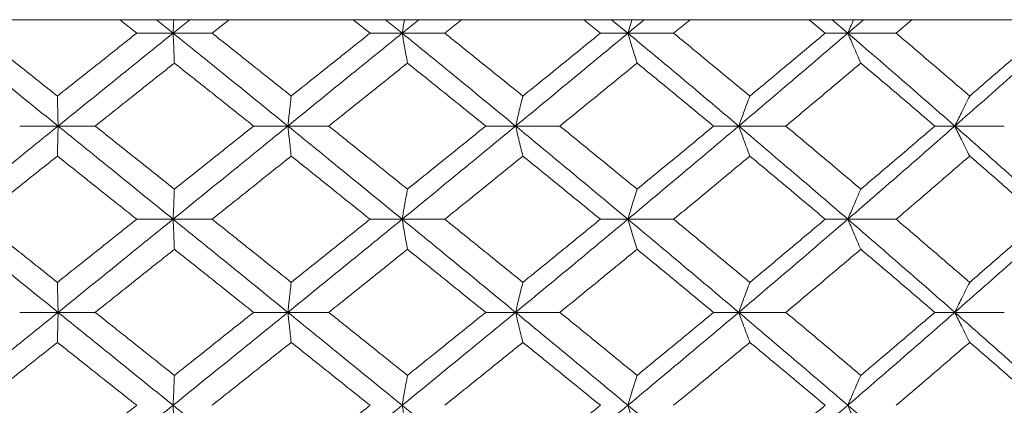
# Model space of a CAD drawing. Header units: inches. Extents: x -4.1 to 23, y -7 to 14.8.
# Tile 97 of 139: x 12.801 to 13.448, y 2.748 to 3.001. Entities that reach past the tile are written whole.
import ezdxf

# ---------------------------------------------------------------- set-up
doc = ezdxf.new("R2010")
doc.units = ezdxf.units.IN
doc.header["$MEASUREMENT"] = 0

msp = doc.modelspace()

# ---------------------------------------------------------------- linework, layer by layer
at = {"color": 7, "linetype": 'Continuous', "lineweight": 15}
for p, q in [((13.58065, 3.00138), (12.12344, 3.00138)), ((12.87794, 2.99256), (12.86678, 3.00138)), ((12.90186, 2.99256), (12.89089, 3.00138)), ((12.90186, 2.99256), (12.91282, 3.00138)), ((12.92749, 2.99256), (12.93863, 3.00138)), ((13.03122, 2.99256), (13.02013, 3.00138)), ((13.05233, 2.99256), (13.04144, 3.00138)), ((13.05233, 2.99256), (13.06318, 3.00138)), ((13.08032, 2.99256), (13.09133, 3.00138)), ((13.18254, 2.99256), (13.17164, 3.00138)), ((13.20061, 2.99256), (13.18992, 3.00138)), ((13.20061, 2.99256), (13.21122, 3.00138)), ((13.23065, 2.99256), (13.24141, 3.00138)), ((13.33024, 2.99256), (13.31965, 3.00138)), ((13.34507, 2.99256), (13.3347, 3.00138)), ((13.34507, 2.99256), (13.35533, 3.00138)), ((13.37684, 2.99256), (13.38722, 3.00138)), ((12.90186, 2.99256), (12.87794, 2.99256)), ((12.90186, 2.99256), (12.92749, 2.99256)), ((13.05233, 2.99256), (13.03122, 2.99256)), ((13.05233, 2.99256), (13.08032, 2.99256)), ((13.20061, 2.99256), (13.18254, 2.99256)), ((13.20061, 2.99256), (13.23065, 2.99256)), ((13.34507, 2.99256), (13.33024, 2.99256)), ((13.34507, 2.99256), (13.37684, 2.99256)), ((12.82632, 2.9316), (12.80109, 2.9316)), ((12.82632, 2.9316), (12.85066, 2.9316)), ((12.97727, 2.9316), (12.95472, 2.9316)), ((12.97727, 2.9316), (13.00412, 2.9316)), ((13.12685, 2.9316), (13.10723, 2.9316)), ((13.12685, 2.9316), (13.15591, 2.9316)), ((13.27342, 2.9316), (13.25695, 2.9316)), ((13.27342, 2.9316), (13.30437, 2.9316)), ((13.41537, 2.9316), (13.40222, 2.9316)), ((13.41537, 2.9316), (13.44787, 2.9316)), ((12.90186, 2.87048), (12.87794, 2.87048)), ((12.90186, 2.87048), (12.92749, 2.87048)), ((13.05233, 2.87048), (13.03122, 2.87048)), ((13.05233, 2.87048), (13.08032, 2.87048)), ((13.20061, 2.87048), (13.18254, 2.87048)), ((13.20061, 2.87048), (13.23065, 2.87048)), ((13.34507, 2.87048), (13.33024, 2.87048)), ((13.34507, 2.87048), (13.37684, 2.87048)), ((12.82632, 2.80936), (12.80109, 2.80936)), ((12.82632, 2.80936), (12.85066, 2.80936)), ((12.97727, 2.80936), (12.95472, 2.80936)), ((12.97727, 2.80936), (13.00412, 2.80936)), ((13.12685, 2.80936), (13.10723, 2.80936)), ((13.12685, 2.80936), (13.15591, 2.80936)), ((13.27342, 2.80936), (13.25695, 2.80936)), ((13.27342, 2.80936), (13.30437, 2.80936)), ((13.41537, 2.80936), (13.40222, 2.80936)), ((13.41537, 2.80936), (13.44787, 2.80936))]:
    msp.add_line(p, q, dxfattribs=at)
for points, knots in [([(12.90224, 3.00138), (12.90224, 3.00135), (12.90211, 2.99844), (12.90199, 2.99549), (12.90186, 2.99256)], [0, 0, 0, 0, 0.010766, 1, 1, 1, 1]), ([(13.05387, 3.00138), (13.05387, 3.00135), (13.05335, 2.99844), (13.05284, 2.99549), (13.05233, 2.99256)], [0, 0, 0, 0, 0.010766, 1, 1, 1, 1]), ([(13.20329, 3.00138), (13.20328, 3.00135), (13.20238, 2.99844), (13.20149, 2.99549), (13.20061, 2.99256)], [0, 0, 0, 0, 0.010766, 1, 1, 1, 1]), ([(13.34886, 3.00138), (13.34884, 3.00135), (13.34757, 2.99844), (13.34631, 2.99549), (13.34507, 2.99256)], [0, 0, 0, 0, 0.010766, 1, 1, 1, 1]), ([(12.82632, 2.9316), (12.81221, 2.943), (12.78705, 2.96334), (12.7619, 2.98364), (12.75084, 2.99256)], [0, 0, 0, 0, 0.560458, 1, 1, 1, 1]), ([(12.82587, 2.95129), (12.81615, 2.959), (12.7988, 2.97277), (12.78146, 2.98652), (12.77383, 2.99256)], [0, 0, 0, 0, 0.560339, 1, 1, 1, 1]), ([(12.82587, 2.95129), (12.83559, 2.959), (12.85294, 2.97277), (12.87031, 2.98652), (12.87794, 2.99256)], [0, 0, 0, 0, 0.560339, 1, 1, 1, 1]), ([(12.82632, 2.9316), (12.84042, 2.943), (12.86559, 2.96334), (12.89079, 2.98364), (12.90186, 2.99256)], [0, 0, 0, 0, 0.560458, 1, 1, 1, 1]), ([(12.90272, 2.97293), (12.90264, 2.97473), (12.90248, 2.97834), (12.90219, 2.98487), (12.90199, 2.98964), (12.90186, 2.99256)], [0, 0, 0, 0, 0.2791678, 0.5583356, 1, 1, 1, 1]), ([(12.97727, 2.9316), (12.9632, 2.943), (12.93811, 2.96334), (12.91293, 2.98364), (12.90186, 2.99256)], [0, 0, 0, 0, 0.560458, 1, 1, 1, 1]), ([(12.97944, 2.95129), (12.96975, 2.959), (12.95246, 2.97277), (12.93512, 2.98652), (12.92749, 2.99256)], [0, 0, 0, 0, 0.560339, 1, 1, 1, 1]), ([(12.97727, 2.9316), (12.99131, 2.943), (13.01637, 2.96334), (13.04135, 2.98364), (13.05233, 2.99256)], [0, 0, 0, 0, 0.560458, 1, 1, 1, 1]), ([(12.97944, 2.95129), (12.98912, 2.959), (13.0064, 2.97277), (13.02364, 2.98652), (13.03122, 2.99256)], [0, 0, 0, 0, 0.560339, 1, 1, 1, 1]), ([(13.0558, 2.97293), (13.05548, 2.97473), (13.05483, 2.97834), (13.05367, 2.98487), (13.05284, 2.98964), (13.05233, 2.99256)], [0, 0, 0, 0, 0.279168, 0.558336, 1, 1, 1, 1]), ([(13.12685, 2.9316), (13.11298, 2.943), (13.08823, 2.96334), (13.06329, 2.98364), (13.05233, 2.99256)], [0, 0, 0, 0, 0.560458, 1, 1, 1, 1]), ([(13.13161, 2.95129), (13.12206, 2.959), (13.10501, 2.97277), (13.08786, 2.98652), (13.08032, 2.99256)], [0, 0, 0, 0, 0.560339, 1, 1, 1, 1]), ([(13.12685, 2.9316), (13.14068, 2.943), (13.16535, 2.96334), (13.18984, 2.98364), (13.20061, 2.99256)], [0, 0, 0, 0, 0.560458, 1, 1, 1, 1]), ([(13.13161, 2.95129), (13.14114, 2.959), (13.15816, 2.97277), (13.1751, 2.98652), (13.18254, 2.99256)], [0, 0, 0, 0, 0.560339, 1, 1, 1, 1]), ([(13.20665, 2.97293), (13.20608, 2.97473), (13.20495, 2.97834), (13.20293, 2.98487), (13.20149, 2.98964), (13.20061, 2.99256)], [0, 0, 0, 0, 0.279168, 0.558336, 1, 1, 1, 1]), ([(13.27342, 2.9316), (13.25989, 2.943), (13.23577, 2.96334), (13.21134, 2.98364), (13.20061, 2.99256)], [0, 0, 0, 0, 0.560458, 1, 1, 1, 1]), ([(13.28072, 2.95129), (13.2714, 2.959), (13.25478, 2.97277), (13.23802, 2.98652), (13.23065, 2.99256)], [0, 0, 0, 0, 0.560339, 1, 1, 1, 1]), ([(13.27342, 2.9316), (13.28688, 2.943), (13.3109, 2.96334), (13.33464, 2.98364), (13.34507, 2.99256)], [0, 0, 0, 0, 0.560458, 1, 1, 1, 1]), ([(13.28072, 2.95129), (13.29, 2.959), (13.30657, 2.97277), (13.32301, 2.98652), (13.33024, 2.99256)], [0, 0, 0, 0, 0.560339, 1, 1, 1, 1]), ([(13.35361, 2.97293), (13.35281, 2.97473), (13.35121, 2.97834), (13.34836, 2.98487), (13.34632, 2.98964), (13.34507, 2.99256)], [0, 0, 0, 0, 0.279168, 0.558336, 1, 1, 1, 1]), ([(13.41537, 2.9316), (13.40234, 2.943), (13.37909, 2.96334), (13.35546, 2.98364), (13.34507, 2.99256)], [0, 0, 0, 0, 0.560458, 1, 1, 1, 1]), ([(13.42513, 2.95129), (13.41616, 2.959), (13.40015, 2.97277), (13.38396, 2.98652), (13.37684, 2.99256)], [0, 0, 0, 0, 0.560339, 1, 1, 1, 1]), ([(13.41537, 2.9316), (13.42832, 2.943), (13.45142, 2.96334), (13.47414, 2.98364), (13.48413, 2.99256)], [0, 0, 0, 0, 0.560458, 1, 1, 1, 1]), ([(13.42513, 2.95129), (13.43406, 2.959), (13.45, 2.97277), (13.46577, 2.98652), (13.4727, 2.99256)], [0, 0, 0, 0, 0.560339, 1, 1, 1, 1]), ([(12.85066, 2.9316), (12.86038, 2.93933), (12.87774, 2.95311), (12.89509, 2.96687), (12.90272, 2.97293)], [0, 0, 0, 0, 0.560274, 1, 1, 1, 1]), ([(12.95472, 2.9316), (12.94502, 2.93933), (12.92771, 2.95311), (12.91035, 2.96687), (12.90272, 2.97293)], [0, 0, 0, 0, 0.560274, 1, 1, 1, 1]), ([(13.00412, 2.9316), (13.01378, 2.93933), (13.03103, 2.95311), (13.04824, 2.96687), (13.0558, 2.97293)], [0, 0, 0, 0, 0.5602736, 1, 1, 1, 1]), ([(13.10723, 2.9316), (13.09765, 2.93933), (13.08055, 2.95311), (13.06336, 2.96687), (13.0558, 2.97293)], [0, 0, 0, 0, 0.560274, 1, 1, 1, 1]), ([(13.15591, 2.9316), (13.16541, 2.93933), (13.18237, 2.95311), (13.19923, 2.96687), (13.20665, 2.97293)], [0, 0, 0, 0, 0.560274, 1, 1, 1, 1]), ([(13.25695, 2.9316), (13.24759, 2.93933), (13.23088, 2.95311), (13.21405, 2.96687), (13.20665, 2.97293)], [0, 0, 0, 0, 0.5602736, 1, 1, 1, 1]), ([(13.30437, 2.9316), (13.3136, 2.93933), (13.33008, 2.95311), (13.34642, 2.96687), (13.35361, 2.97293)], [0, 0, 0, 0, 0.560274, 1, 1, 1, 1]), ([(13.40222, 2.9316), (13.39319, 2.93933), (13.37707, 2.95311), (13.36078, 2.96687), (13.35361, 2.97293)], [0, 0, 0, 0, 0.560274, 1, 1, 1, 1]), ([(12.82587, 2.95129), (12.82591, 2.94949), (12.826, 2.94587), (12.82614, 2.93933), (12.82625, 2.93454), (12.82632, 2.9316)], [0, 0, 0, 0, 0.27887, 0.557739, 1, 1, 1, 1]), ([(12.97944, 2.95129), (12.97923, 2.94949), (12.97883, 2.94587), (12.9781, 2.93933), (12.97759, 2.93454), (12.97727, 2.9316)], [0, 0, 0, 0, 0.27887, 0.557739, 1, 1, 1, 1]), ([(13.13161, 2.95129), (13.13116, 2.94949), (13.13027, 2.94587), (13.12868, 2.93933), (13.12754, 2.93454), (13.12685, 2.9316)], [0, 0, 0, 0, 0.27887, 0.557739, 1, 1, 1, 1]), ([(13.28072, 2.95129), (13.28003, 2.94949), (13.27866, 2.94587), (13.27623, 2.93933), (13.27448, 2.93454), (13.27342, 2.9316)], [0, 0, 0, 0, 0.27887, 0.557739, 1, 1, 1, 1]), ([(13.42513, 2.95129), (13.42421, 2.94949), (13.42238, 2.94587), (13.41913, 2.93933), (13.4168, 2.93454), (13.41537, 2.9316)], [0, 0, 0, 0, 0.27887, 0.557739, 1, 1, 1, 1]), ([(12.75084, 2.87048), (12.76492, 2.8819), (12.79005, 2.90228), (12.81524, 2.92265), (12.82632, 2.9316)], [0, 0, 0, 0, 0.560155, 1, 1, 1, 1]), ([(12.82587, 2.9119), (12.82591, 2.91371), (12.826, 2.91732), (12.82614, 2.92387), (12.82625, 2.92866), (12.82632, 2.9316)], [0, 0, 0, 0, 0.2787754, 0.5575509, 1, 1, 1, 1]), ([(12.90186, 2.87048), (12.88776, 2.8819), (12.86259, 2.90228), (12.8374, 2.92265), (12.82632, 2.9316)], [0, 0, 0, 0, 0.560155, 1, 1, 1, 1]), ([(12.90272, 2.8902), (12.89301, 2.89794), (12.87566, 2.91174), (12.8583, 2.92554), (12.85066, 2.9316)], [0, 0, 0, 0, 0.560136, 1, 1, 1, 1]), ([(12.90186, 2.87048), (12.91595, 2.8819), (12.94111, 2.90228), (12.96622, 2.92265), (12.97727, 2.9316)], [0, 0, 0, 0, 0.560155, 1, 1, 1, 1]), ([(12.90272, 2.8902), (12.91244, 2.89794), (12.92978, 2.91174), (12.9471, 2.92554), (12.95472, 2.9316)], [0, 0, 0, 0, 0.560136, 1, 1, 1, 1]), ([(12.97944, 2.9119), (12.97923, 2.91371), (12.97883, 2.91732), (12.9781, 2.92387), (12.97759, 2.92866), (12.97727, 2.9316)], [0, 0, 0, 0, 0.278775, 0.557551, 1, 1, 1, 1]), ([(13.05233, 2.87048), (13.03835, 2.8819), (13.01339, 2.90228), (12.9883, 2.92265), (12.97727, 2.9316)], [0, 0, 0, 0, 0.560155, 1, 1, 1, 1]), ([(13.0558, 2.8902), (13.04617, 2.89794), (13.02897, 2.91174), (13.01171, 2.92554), (13.00412, 2.9316)], [0, 0, 0, 0, 0.560136, 1, 1, 1, 1]), ([(13.05233, 2.87048), (13.06629, 2.8819), (13.0912, 2.90228), (13.11596, 2.92265), (13.12685, 2.9316)], [0, 0, 0, 0, 0.560155, 1, 1, 1, 1]), ([(13.0558, 2.8902), (13.06542, 2.89794), (13.0826, 2.91174), (13.09971, 2.92554), (13.10723, 2.9316)], [0, 0, 0, 0, 0.560136, 1, 1, 1, 1]), ([(13.13161, 2.9119), (13.13116, 2.91371), (13.13027, 2.91732), (13.12868, 2.92387), (13.12754, 2.92866), (13.12685, 2.9316)], [0, 0, 0, 0, 0.278775, 0.557551, 1, 1, 1, 1]), ([(13.20061, 2.87048), (13.1869, 2.8819), (13.16242, 2.90228), (13.13771, 2.92265), (13.12685, 2.9316)], [0, 0, 0, 0, 0.560155, 1, 1, 1, 1]), ([(13.20665, 2.8902), (13.1972, 2.89794), (13.18034, 2.91174), (13.16337, 2.92554), (13.15591, 2.9316)], [0, 0, 0, 0, 0.560136, 1, 1, 1, 1]), ([(13.20061, 2.87048), (13.21427, 2.8819), (13.23866, 2.90228), (13.2628, 2.92265), (13.27342, 2.9316)], [0, 0, 0, 0, 0.560155, 1, 1, 1, 1]), ([(13.20665, 2.8902), (13.21607, 2.89794), (13.23289, 2.91174), (13.2496, 2.92554), (13.25695, 2.9316)], [0, 0, 0, 0, 0.5601361, 1, 1, 1, 1]), ([(13.28072, 2.9119), (13.28003, 2.91371), (13.27867, 2.91732), (13.27623, 2.92387), (13.27449, 2.92866), (13.27342, 2.9316)], [0, 0, 0, 0, 0.278775, 0.557551, 1, 1, 1, 1]), ([(13.34507, 2.87048), (13.33178, 2.8819), (13.30805, 2.90228), (13.284, 2.92265), (13.27342, 2.9316)], [0, 0, 0, 0, 0.560155, 1, 1, 1, 1]), ([(13.35361, 2.8902), (13.34446, 2.89794), (13.32812, 2.91174), (13.31162, 2.92554), (13.30437, 2.9316)], [0, 0, 0, 0, 0.560136, 1, 1, 1, 1]), ([(13.34507, 2.87048), (13.35829, 2.8819), (13.38189, 2.90228), (13.40514, 2.92265), (13.41537, 2.9316)], [0, 0, 0, 0, 0.5601553, 1, 1, 1, 1]), ([(13.35361, 2.8902), (13.36273, 2.89794), (13.37901, 2.91174), (13.39513, 2.92554), (13.40222, 2.9316)], [0, 0, 0, 0, 0.560136, 1, 1, 1, 1]), ([(13.42513, 2.9119), (13.42421, 2.91371), (13.42239, 2.91732), (13.41913, 2.92387), (13.4168, 2.92866), (13.41537, 2.9316)], [0, 0, 0, 0, 0.278775, 0.557551, 1, 1, 1, 1]), ([(13.48413, 2.87048), (13.4714, 2.8819), (13.44868, 2.90228), (13.42555, 2.92265), (13.41537, 2.9316)], [0, 0, 0, 0, 0.560155, 1, 1, 1, 1]), ([(12.77383, 2.87048), (12.78354, 2.87821), (12.80088, 2.89202), (12.81824, 2.90583), (12.82587, 2.9119)], [0, 0, 0, 0, 0.560071, 1, 1, 1, 1]), ([(12.87794, 2.87048), (12.86822, 2.87821), (12.85087, 2.89202), (12.83351, 2.90583), (12.82587, 2.9119)], [0, 0, 0, 0, 0.560071, 1, 1, 1, 1]), ([(12.92749, 2.87048), (12.9372, 2.87821), (12.95453, 2.89202), (12.97183, 2.90583), (12.97944, 2.9119)], [0, 0, 0, 0, 0.560071, 1, 1, 1, 1]), ([(13.03122, 2.87048), (13.02157, 2.87821), (13.00433, 2.89202), (12.98704, 2.90583), (12.97944, 2.9119)], [0, 0, 0, 0, 0.560071, 1, 1, 1, 1]), ([(13.08032, 2.87048), (13.08992, 2.87821), (13.10705, 2.89202), (13.12411, 2.90583), (13.13161, 2.9119)], [0, 0, 0, 0, 0.560071, 1, 1, 1, 1]), ([(13.18254, 2.87048), (13.17306, 2.87821), (13.15613, 2.89202), (13.1391, 2.90583), (13.13161, 2.9119)], [0, 0, 0, 0, 0.5600706, 1, 1, 1, 1]), ([(13.23065, 2.87048), (13.24003, 2.87821), (13.25678, 2.89202), (13.2734, 2.90583), (13.28072, 2.9119)], [0, 0, 0, 0, 0.560071, 1, 1, 1, 1]), ([(13.33024, 2.87048), (13.32103, 2.87821), (13.3046, 2.89202), (13.28801, 2.90583), (13.28072, 2.9119)], [0, 0, 0, 0, 0.5600706, 1, 1, 1, 1]), ([(13.37684, 2.87048), (13.3859, 2.87821), (13.40208, 2.89202), (13.41809, 2.90583), (13.42513, 2.9119)], [0, 0, 0, 0, 0.5600706, 1, 1, 1, 1]), ([(13.4727, 2.87048), (13.46387, 2.87821), (13.4481, 2.89202), (13.43215, 2.90583), (13.42513, 2.9119)], [0, 0, 0, 0, 0.560071, 1, 1, 1, 1]), ([(12.90272, 2.8902), (12.90264, 2.8884), (12.90248, 2.88478), (12.90219, 2.87822), (12.90199, 2.87342), (12.90186, 2.87048)], [0, 0, 0, 0, 0.278676, 0.5573521, 1, 1, 1, 1]), ([(13.0558, 2.8902), (13.05548, 2.8884), (13.05483, 2.88478), (13.05367, 2.87822), (13.05284, 2.87342), (13.05233, 2.87048)], [0, 0, 0, 0, 0.278676, 0.5573521, 1, 1, 1, 1]), ([(13.20665, 2.8902), (13.20608, 2.8884), (13.20495, 2.88478), (13.20294, 2.87822), (13.20149, 2.87342), (13.20061, 2.87048)], [0, 0, 0, 0, 0.278676, 0.557352, 1, 1, 1, 1]), ([(13.35361, 2.8902), (13.35281, 2.8884), (13.35121, 2.88478), (13.34836, 2.87822), (13.34632, 2.87342), (13.34507, 2.87048)], [0, 0, 0, 0, 0.278676, 0.557352, 1, 1, 1, 1]), ([(12.82632, 2.80936), (12.81222, 2.82076), (12.78703, 2.84113), (12.7619, 2.86151), (12.75084, 2.87048)], [0, 0, 0, 0, 0.559853, 1, 1, 1, 1]), ([(12.82587, 2.82906), (12.81615, 2.83679), (12.7988, 2.8506), (12.78146, 2.8644), (12.77383, 2.87048)], [0, 0, 0, 0, 0.559933, 1, 1, 1, 1]), ([(12.82587, 2.82906), (12.83559, 2.83679), (12.85295, 2.8506), (12.8703, 2.8644), (12.87794, 2.87048)], [0, 0, 0, 0, 0.559933, 1, 1, 1, 1]), ([(12.82632, 2.80936), (12.84042, 2.82076), (12.86561, 2.84113), (12.89078, 2.86151), (12.90186, 2.87048)], [0, 0, 0, 0, 0.559853, 1, 1, 1, 1]), ([(12.90272, 2.85076), (12.90264, 2.85257), (12.90248, 2.85618), (12.90219, 2.86274), (12.90199, 2.86754), (12.90186, 2.87048)], [0, 0, 0, 0, 0.278676, 0.557352, 1, 1, 1, 1]), ([(12.97727, 2.80936), (12.96321, 2.82076), (12.9381, 2.84113), (12.91294, 2.86151), (12.90186, 2.87048)], [0, 0, 0, 0, 0.559853, 1, 1, 1, 1]), ([(12.97944, 2.82906), (12.96975, 2.83679), (12.95245, 2.8506), (12.93512, 2.8644), (12.92749, 2.87048)], [0, 0, 0, 0, 0.559933, 1, 1, 1, 1]), ([(12.97727, 2.80936), (12.99131, 2.82076), (13.01639, 2.84113), (13.04135, 2.86151), (13.05233, 2.87048)], [0, 0, 0, 0, 0.559853, 1, 1, 1, 1]), ([(12.97944, 2.82906), (12.98912, 2.83679), (13.0064, 2.8506), (13.02364, 2.8644), (13.03122, 2.87048)], [0, 0, 0, 0, 0.559933, 1, 1, 1, 1]), ([(13.0558, 2.85076), (13.05548, 2.85257), (13.05483, 2.85618), (13.05367, 2.86274), (13.05284, 2.86754), (13.05233, 2.87048)], [0, 0, 0, 0, 0.278676, 0.557352, 1, 1, 1, 1]), ([(13.12685, 2.80936), (13.11298, 2.82076), (13.08822, 2.84113), (13.0633, 2.86151), (13.05233, 2.87048)], [0, 0, 0, 0, 0.559853, 1, 1, 1, 1]), ([(13.13161, 2.82906), (13.12206, 2.83679), (13.105, 2.8506), (13.08786, 2.8644), (13.08032, 2.87048)], [0, 0, 0, 0, 0.559933, 1, 1, 1, 1]), ([(13.12685, 2.80936), (13.14067, 2.82076), (13.16537, 2.84113), (13.18984, 2.86151), (13.20061, 2.87048)], [0, 0, 0, 0, 0.559853, 1, 1, 1, 1]), ([(13.13161, 2.82906), (13.14114, 2.83679), (13.15817, 2.8506), (13.17509, 2.8644), (13.18254, 2.87048)], [0, 0, 0, 0, 0.559933, 1, 1, 1, 1]), ([(13.20665, 2.85076), (13.20608, 2.85257), (13.20495, 2.85618), (13.20294, 2.86274), (13.20149, 2.86754), (13.20061, 2.87048)], [0, 0, 0, 0, 0.278676, 0.557352, 1, 1, 1, 1]), ([(13.27342, 2.80936), (13.2599, 2.82076), (13.23575, 2.84113), (13.21135, 2.86151), (13.20061, 2.87048)], [0, 0, 0, 0, 0.559853, 1, 1, 1, 1]), ([(13.28072, 2.82906), (13.27141, 2.83679), (13.25478, 2.8506), (13.23803, 2.8644), (13.23065, 2.87048)], [0, 0, 0, 0, 0.559933, 1, 1, 1, 1]), ([(13.27342, 2.80936), (13.28688, 2.82076), (13.31091, 2.84113), (13.33463, 2.86151), (13.34507, 2.87048)], [0, 0, 0, 0, 0.559853, 1, 1, 1, 1]), ([(13.28072, 2.82906), (13.29, 2.83679), (13.30658, 2.8506), (13.32301, 2.8644), (13.33024, 2.87048)], [0, 0, 0, 0, 0.559933, 1, 1, 1, 1]), ([(13.35361, 2.85076), (13.35281, 2.85257), (13.35121, 2.85618), (13.34836, 2.86274), (13.34632, 2.86754), (13.34507, 2.87048)], [0, 0, 0, 0, 0.278676, 0.5573521, 1, 1, 1, 1]), ([(13.41537, 2.80936), (13.40234, 2.82076), (13.37908, 2.84113), (13.35546, 2.86151), (13.34507, 2.87048)], [0, 0, 0, 0, 0.559853, 1, 1, 1, 1]), ([(13.42513, 2.82906), (13.41616, 2.83679), (13.40015, 2.8506), (13.38396, 2.8644), (13.37684, 2.87048)], [0, 0, 0, 0, 0.559933, 1, 1, 1, 1]), ([(13.41537, 2.80936), (13.42831, 2.82076), (13.45143, 2.84113), (13.47413, 2.86151), (13.48413, 2.87048)], [0, 0, 0, 0, 0.559853, 1, 1, 1, 1]), ([(13.42513, 2.82906), (13.43406, 2.83679), (13.45001, 2.8506), (13.46576, 2.8644), (13.4727, 2.87048)], [0, 0, 0, 0, 0.559933, 1, 1, 1, 1]), ([(12.85066, 2.80936), (12.86038, 2.81708), (12.87774, 2.83088), (12.89509, 2.84468), (12.90272, 2.85076)], [0, 0, 0, 0, 0.559868, 1, 1, 1, 1]), ([(12.95472, 2.80936), (12.94502, 2.81708), (12.9277, 2.83088), (12.91036, 2.84468), (12.90272, 2.85076)], [0, 0, 0, 0, 0.559868, 1, 1, 1, 1]), ([(13.00412, 2.80936), (13.01378, 2.81708), (13.03104, 2.83088), (13.04823, 2.84468), (13.0558, 2.85076)], [0, 0, 0, 0, 0.559868, 1, 1, 1, 1]), ([(13.10723, 2.80936), (13.09765, 2.81708), (13.08054, 2.83088), (13.06336, 2.84468), (13.0558, 2.85076)], [0, 0, 0, 0, 0.559868, 1, 1, 1, 1]), ([(13.15591, 2.80936), (13.16541, 2.81708), (13.18237, 2.83088), (13.19923, 2.84468), (13.20665, 2.85076)], [0, 0, 0, 0, 0.5598675, 1, 1, 1, 1]), ([(13.25695, 2.80936), (13.24759, 2.81708), (13.23088, 2.83088), (13.21405, 2.84468), (13.20665, 2.85076)], [0, 0, 0, 0, 0.559868, 1, 1, 1, 1]), ([(13.30437, 2.80936), (13.3136, 2.81708), (13.33009, 2.83088), (13.34642, 2.84468), (13.35361, 2.85076)], [0, 0, 0, 0, 0.559868, 1, 1, 1, 1]), ([(13.40222, 2.80936), (13.39319, 2.81708), (13.37707, 2.83088), (13.36078, 2.84468), (13.35361, 2.85076)], [0, 0, 0, 0, 0.559868, 1, 1, 1, 1]), ([(12.82587, 2.82906), (12.82591, 2.82725), (12.826, 2.82364), (12.82614, 2.81709), (12.82625, 2.8123), (12.82632, 2.80936)], [0, 0, 0, 0, 0.278775, 0.557551, 1, 1, 1, 1]), ([(12.97944, 2.82906), (12.97923, 2.82725), (12.97883, 2.82364), (12.9781, 2.81709), (12.97759, 2.8123), (12.97727, 2.80936)], [0, 0, 0, 0, 0.278775, 0.557551, 1, 1, 1, 1]), ([(13.13161, 2.82906), (13.13116, 2.82725), (13.13027, 2.82364), (13.12868, 2.81709), (13.12754, 2.8123), (13.12685, 2.80936)], [0, 0, 0, 0, 0.278775, 0.557551, 1, 1, 1, 1]), ([(13.28072, 2.82906), (13.28003, 2.82725), (13.27867, 2.82364), (13.27623, 2.81709), (13.27449, 2.8123), (13.27342, 2.80936)], [0, 0, 0, 0, 0.278775, 0.557551, 1, 1, 1, 1]), ([(13.42513, 2.82906), (13.42421, 2.82725), (13.42239, 2.82364), (13.41913, 2.81709), (13.4168, 2.8123), (13.41537, 2.80936)], [0, 0, 0, 0, 0.2787754, 0.5575509, 1, 1, 1, 1]), ([(12.75084, 2.7484), (12.76492, 2.75976), (12.79007, 2.78006), (12.81523, 2.8004), (12.82632, 2.80936)], [0, 0, 0, 0, 0.55955, 1, 1, 1, 1]), ([(12.82587, 2.78967), (12.82591, 2.79148), (12.826, 2.79509), (12.82614, 2.80163), (12.82625, 2.80642), (12.82632, 2.80936)], [0, 0, 0, 0, 0.27887, 0.557739, 1, 1, 1, 1]), ([(12.90186, 2.7484), (12.88776, 2.75976), (12.86257, 2.78006), (12.8374, 2.8004), (12.82632, 2.80936)], [0, 0, 0, 0, 0.55955, 1, 1, 1, 1]), ([(12.90272, 2.76803), (12.89301, 2.77574), (12.87565, 2.78951), (12.8583, 2.80329), (12.85066, 2.80936)], [0, 0, 0, 0, 0.55973, 1, 1, 1, 1]), ([(12.90186, 2.7484), (12.91595, 2.75976), (12.94113, 2.78006), (12.96622, 2.8004), (12.97727, 2.80936)], [0, 0, 0, 0, 0.55955, 1, 1, 1, 1]), ([(12.90272, 2.76803), (12.91244, 2.77574), (12.92979, 2.78951), (12.9471, 2.80329), (12.95472, 2.80936)], [0, 0, 0, 0, 0.55973, 1, 1, 1, 1]), ([(12.97944, 2.78967), (12.97923, 2.79148), (12.97883, 2.79509), (12.9781, 2.80163), (12.97759, 2.80642), (12.97727, 2.80936)], [0, 0, 0, 0, 0.27887, 0.557739, 1, 1, 1, 1]), ([(13.05233, 2.7484), (13.03835, 2.75976), (13.01337, 2.78006), (12.98831, 2.8004), (12.97727, 2.80936)], [0, 0, 0, 0, 0.5595503, 1, 1, 1, 1]), ([(13.0558, 2.76803), (13.04617, 2.77574), (13.02896, 2.78951), (13.01171, 2.80329), (13.00412, 2.80936)], [0, 0, 0, 0, 0.55973, 1, 1, 1, 1]), ([(13.05233, 2.7484), (13.06628, 2.75976), (13.09121, 2.78006), (13.11595, 2.8004), (13.12685, 2.80936)], [0, 0, 0, 0, 0.5595503, 1, 1, 1, 1]), ([(13.0558, 2.76803), (13.06542, 2.77574), (13.0826, 2.78951), (13.0997, 2.80329), (13.10723, 2.80936)], [0, 0, 0, 0, 0.55973, 1, 1, 1, 1]), ([(13.13161, 2.78967), (13.13116, 2.79148), (13.13027, 2.79509), (13.12868, 2.80163), (13.12754, 2.80642), (13.12685, 2.80936)], [0, 0, 0, 0, 0.27887, 0.557739, 1, 1, 1, 1]), ([(13.20061, 2.7484), (13.1869, 2.75976), (13.1624, 2.78006), (13.13772, 2.8004), (13.12685, 2.80936)], [0, 0, 0, 0, 0.55955, 1, 1, 1, 1]), ([(13.20665, 2.76803), (13.19721, 2.77574), (13.18034, 2.78951), (13.16337, 2.80329), (13.15591, 2.80936)], [0, 0, 0, 0, 0.55973, 1, 1, 1, 1]), ([(13.20061, 2.7484), (13.21427, 2.75976), (13.23868, 2.78006), (13.26279, 2.8004), (13.27342, 2.80936)], [0, 0, 0, 0, 0.55955, 1, 1, 1, 1]), ([(13.20665, 2.76803), (13.21607, 2.77574), (13.2329, 2.78951), (13.24959, 2.80329), (13.25695, 2.80936)], [0, 0, 0, 0, 0.55973, 1, 1, 1, 1]), ([(13.28072, 2.78967), (13.28003, 2.79148), (13.27866, 2.79509), (13.27623, 2.80163), (13.27448, 2.80642), (13.27342, 2.80936)], [0, 0, 0, 0, 0.27887, 0.557739, 1, 1, 1, 1]), ([(13.34507, 2.7484), (13.33178, 2.75976), (13.30803, 2.78006), (13.284, 2.8004), (13.27342, 2.80936)], [0, 0, 0, 0, 0.55955, 1, 1, 1, 1]), ([(13.35361, 2.76803), (13.34446, 2.77574), (13.32811, 2.78951), (13.31162, 2.80329), (13.30437, 2.80936)], [0, 0, 0, 0, 0.55973, 1, 1, 1, 1]), ([(13.34507, 2.7484), (13.35829, 2.75976), (13.38191, 2.78006), (13.40514, 2.8004), (13.41537, 2.80936)], [0, 0, 0, 0, 0.55955, 1, 1, 1, 1]), ([(13.35361, 2.76803), (13.36273, 2.77574), (13.37902, 2.78951), (13.39513, 2.80329), (13.40222, 2.80936)], [0, 0, 0, 0, 0.55973, 1, 1, 1, 1]), ([(13.42513, 2.78967), (13.42421, 2.79148), (13.42238, 2.79509), (13.41913, 2.80163), (13.4168, 2.80642), (13.41537, 2.80936)], [0, 0, 0, 0, 0.27887, 0.557739, 1, 1, 1, 1]), ([(13.48413, 2.7484), (13.4714, 2.75976), (13.44867, 2.78006), (13.42555, 2.8004), (13.41537, 2.80936)], [0, 0, 0, 0, 0.55955, 1, 1, 1, 1]), ([(12.77383, 2.7484), (12.78354, 2.7561), (12.80089, 2.76984), (12.81823, 2.78361), (12.82587, 2.78967)], [0, 0, 0, 0, 0.559665, 1, 1, 1, 1]), ([(12.87794, 2.7484), (12.86822, 2.7561), (12.85086, 2.76984), (12.83351, 2.78361), (12.82587, 2.78967)], [0, 0, 0, 0, 0.559665, 1, 1, 1, 1]), ([(12.92749, 2.7484), (12.9372, 2.7561), (12.95453, 2.76984), (12.97182, 2.78361), (12.97944, 2.78967)], [0, 0, 0, 0, 0.5596645, 1, 1, 1, 1]), ([(13.03122, 2.7484), (13.02157, 2.7561), (13.00432, 2.76984), (12.98705, 2.78361), (12.97944, 2.78967)], [0, 0, 0, 0, 0.559665, 1, 1, 1, 1]), ([(13.08032, 2.7484), (13.08992, 2.7561), (13.10706, 2.76984), (13.1241, 2.78361), (13.13161, 2.78967)], [0, 0, 0, 0, 0.559665, 1, 1, 1, 1]), ([(13.18254, 2.7484), (13.17306, 2.7561), (13.15612, 2.76984), (13.1391, 2.78361), (13.13161, 2.78967)], [0, 0, 0, 0, 0.559665, 1, 1, 1, 1]), ([(13.23065, 2.7484), (13.24003, 2.7561), (13.25679, 2.76984), (13.2734, 2.78361), (13.28072, 2.78967)], [0, 0, 0, 0, 0.559665, 1, 1, 1, 1]), ([(13.33024, 2.7484), (13.32104, 2.7561), (13.30459, 2.76984), (13.28801, 2.78361), (13.28072, 2.78967)], [0, 0, 0, 0, 0.559665, 1, 1, 1, 1]), ([(13.37684, 2.7484), (13.3859, 2.7561), (13.40208, 2.76984), (13.41808, 2.78361), (13.42513, 2.78967)], [0, 0, 0, 0, 0.5596645, 1, 1, 1, 1]), ([(13.4727, 2.7484), (13.46387, 2.7561), (13.4481, 2.76984), (13.43215, 2.78361), (13.42513, 2.78967)], [0, 0, 0, 0, 0.559665, 1, 1, 1, 1]), ([(12.90272, 2.76803), (12.90264, 2.76623), (12.90248, 2.76262), (12.90219, 2.7561), (12.90199, 2.75132), (12.90186, 2.7484)], [0, 0, 0, 0, 0.279168, 0.558336, 1, 1, 1, 1]), ([(13.0558, 2.76803), (13.05548, 2.76623), (13.05483, 2.76262), (13.05367, 2.7561), (13.05284, 2.75132), (13.05233, 2.7484)], [0, 0, 0, 0, 0.279168, 0.558336, 1, 1, 1, 1]), ([(13.20665, 2.76803), (13.20608, 2.76623), (13.20495, 2.76262), (13.20293, 2.7561), (13.20149, 2.75132), (13.20061, 2.7484)], [0, 0, 0, 0, 0.279168, 0.558336, 1, 1, 1, 1]), ([(13.35361, 2.76803), (13.35281, 2.76623), (13.35121, 2.76262), (13.34836, 2.7561), (13.34632, 2.75132), (13.34507, 2.7484)], [0, 0, 0, 0, 0.2791678, 0.5583356, 1, 1, 1, 1]), ([(12.82632, 2.68778), (12.81222, 2.69906), (12.78702, 2.71924), (12.76191, 2.73948), (12.75084, 2.7484)], [0, 0, 0, 0, 0.559248, 1, 1, 1, 1]), ([(12.82587, 2.70729), (12.83559, 2.71495), (12.85296, 2.72864), (12.8703, 2.74236), (12.87794, 2.7484)], [0, 0, 0, 0, 0.559527, 1, 1, 1, 1]), ([(12.82632, 2.68778), (12.84042, 2.69906), (12.86563, 2.71924), (12.89078, 2.73948), (12.90186, 2.7484)], [0, 0, 0, 0, 0.559248, 1, 1, 1, 1]), ([(12.90272, 2.7288), (12.90264, 2.7306), (12.90248, 2.7342), (12.90219, 2.74072), (12.90199, 2.74548), (12.90186, 2.7484)], [0, 0, 0, 0, 0.279356, 0.558712, 1, 1, 1, 1]), ([(12.97727, 2.68778), (12.96321, 2.69906), (12.93808, 2.71924), (12.91294, 2.73948), (12.90186, 2.7484)], [0, 0, 0, 0, 0.559248, 1, 1, 1, 1]), ([(12.97727, 2.68778), (12.99131, 2.69906), (13.01641, 2.71924), (13.04134, 2.73948), (13.05233, 2.7484)], [0, 0, 0, 0, 0.559248, 1, 1, 1, 1]), ([(12.97944, 2.70729), (12.98911, 2.71495), (13.00641, 2.72864), (13.02364, 2.74236), (13.03122, 2.7484)], [0, 0, 0, 0, 0.559527, 1, 1, 1, 1]), ([(13.0558, 2.7288), (13.05548, 2.7306), (13.05483, 2.7342), (13.05367, 2.74072), (13.05284, 2.74548), (13.05233, 2.7484)], [0, 0, 0, 0, 0.279356, 0.558712, 1, 1, 1, 1]), ([(13.12685, 2.68778), (13.11299, 2.69906), (13.0882, 2.71924), (13.06331, 2.73948), (13.05233, 2.7484)], [0, 0, 0, 0, 0.559248, 1, 1, 1, 1]), ([(13.12685, 2.68778), (13.14067, 2.69906), (13.16538, 2.71924), (13.18983, 2.73948), (13.20061, 2.7484)], [0, 0, 0, 0, 0.559248, 1, 1, 1, 1]), ([(13.13161, 2.70729), (13.14114, 2.71495), (13.15817, 2.72864), (13.17509, 2.74236), (13.18254, 2.7484)], [0, 0, 0, 0, 0.559527, 1, 1, 1, 1]), ([(13.20665, 2.7288), (13.20608, 2.7306), (13.20495, 2.7342), (13.20293, 2.74072), (13.20149, 2.74548), (13.20061, 2.7484)], [0, 0, 0, 0, 0.279356, 0.558712, 1, 1, 1, 1]), ([(13.27342, 2.68778), (13.2599, 2.69906), (13.23574, 2.71924), (13.21136, 2.73948), (13.20061, 2.7484)], [0, 0, 0, 0, 0.559248, 1, 1, 1, 1]), ([(13.27342, 2.68778), (13.28687, 2.69906), (13.31093, 2.71924), (13.33462, 2.73948), (13.34507, 2.7484)], [0, 0, 0, 0, 0.559248, 1, 1, 1, 1]), ([(13.28072, 2.70729), (13.29, 2.71495), (13.30658, 2.72864), (13.32301, 2.74236), (13.33024, 2.7484)], [0, 0, 0, 0, 0.559527, 1, 1, 1, 1]), ([(13.35361, 2.7288), (13.35281, 2.7306), (13.3512, 2.7342), (13.34835, 2.74072), (13.34632, 2.74548), (13.34507, 2.7484)], [0, 0, 0, 0, 0.279356, 0.558712, 1, 1, 1, 1]), ([(13.41537, 2.68778), (13.40235, 2.69906), (13.37907, 2.71924), (13.35547, 2.73948), (13.34507, 2.7484)], [0, 0, 0, 0, 0.559248, 1, 1, 1, 1]), ([(13.41537, 2.68778), (13.42831, 2.69906), (13.45145, 2.71924), (13.47413, 2.73948), (13.48413, 2.7484)], [0, 0, 0, 0, 0.559248, 1, 1, 1, 1]), ([(13.42513, 2.70729), (13.43406, 2.71495), (13.45001, 2.72864), (13.46576, 2.74236), (13.4727, 2.7484)], [0, 0, 0, 0, 0.559527, 1, 1, 1, 1])]:
    msp.add_open_spline(points, degree=3, knots=knots, dxfattribs=at)

doc.saveas('drawing.dxf')
